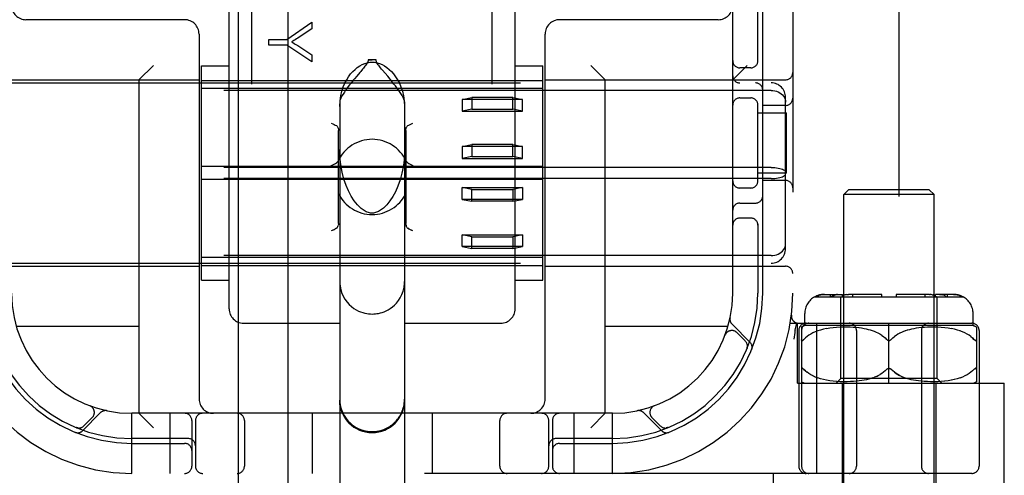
# Model space of a CAD drawing. Header units: inches. Extents: x 0 to 207, y 0 to 134.
# Tile 14 of 78: x 71.417 to 73.465, y 65.437 to 66.385. Entities that reach past the tile are written whole.
import ezdxf

# ---------------------------------------------------------------- set-up
doc = ezdxf.new("R2010")
doc.units = ezdxf.units.IN
doc.header["$LTSCALE"] = 11.383625
doc.header["$MEASUREMENT"] = 0
doc.linetypes.add('HIDDEN', pattern=[0.2, 0.1, -0.1])
doc.layers.add('DEFAULT_2', color=8, linetype='HIDDEN')
doc.layers.add('RIGHTHAND_DOOR_ASSEMBLY', color=7, linetype='CONTINUOUS')

msp = doc.modelspace()

# ---------------------------------------------------------------- linework, layer by layer
at = {"layer": 'DEFAULT_2', "color": 8, "linetype": 'HIDDEN'}
for p, q in [((73.2464, 36.4201), (73.2464, 97.4621)), ((71.9004, 63.974), (71.9004, 69.4745)), ((72.4004, 63.974), (72.4004, 69.4745)), ((73.0254, 69.4411), (73.0254, 64.4411)), ((72.9004, 65.8161), (72.9004, 68.0661)), ((71.8529, 65.7837), (71.8529, 66.4657)), ((72.4479, 65.7837), (72.4479, 66.4657)), ((72.9529, 66.2969), (72.9529, 66.4261)), ((72.9629, 65.8161), (72.9629, 66.4261)), ((71.7604, 66.3851), (71.4304, 66.3851)), ((71.9733, 66.3441), (72.0252, 66.38)), ((72.0252, 66.38), (72.0252, 66.3661)), ((72.8704, 66.3851), (72.5404, 66.3851)), ((72.0252, 66.3661), (71.9987, 66.3487)), ((71.7904, 66.3551), (71.7904, 65.5961)), ((71.9352, 66.3441), (71.9733, 66.3441)), ((71.9352, 66.3322), (71.9352, 66.3441)), ((72.5104, 65.5961), (72.5104, 66.3551)), ((71.9733, 66.3322), (71.9352, 66.3322)), ((72.0252, 66.2975), (71.9733, 66.3322)), ((71.998, 66.3297), (72.0252, 66.312)), ((72.0252, 66.312), (72.0252, 66.2975)), ((72.1586, 66.3014), (72.1422, 66.3014)), ((71.6654, 66.2601), (71.6954, 66.2901)), ((71.7954, 65.8434), (71.7954, 66.2889)), ((71.7954, 66.2889), (71.8529, 66.2889)), ((72.1828, 66.2673), (72.1719, 66.2802)), ((72.4479, 66.2889), (72.5054, 66.2889)), ((72.5054, 65.8434), (72.5054, 66.2889)), ((72.6354, 66.2601), (72.6054, 66.2901)), ((72.9004, 66.2601), (72.9304, 66.2901)), ((72.9379, 66.2849), (72.9154, 66.2849)), ((71.2904, 66.2601), (71.7904, 66.2601)), ((71.6654, 66.2601), (71.6654, 65.5661)), ((71.7954, 66.2586), (72.5054, 66.2586)), ((72.1184, 66.2677), (72.1137, 66.2621)), ((72.5104, 66.2601), (73.0104, 66.2601)), ((72.6354, 65.5661), (72.6354, 66.2601)), ((71.3204, 66.2536), (72.9804, 66.2536)), ((72.9804, 66.238), (71.3204, 66.238)), ((72.5054, 66.242), (71.7954, 66.242)), ((72.3379, 66.2193), (72.3579, 66.2234)), ((72.4629, 66.2193), (72.3379, 66.2193)), ((72.3379, 66.2193), (72.3379, 66.1948)), ((72.4429, 66.2234), (72.3579, 66.2234)), ((72.3579, 66.2234), (72.3579, 66.1988)), ((72.4429, 66.2234), (72.4629, 66.2193)), ((72.4429, 66.1988), (72.4429, 66.2234)), ((72.4629, 66.1948), (72.4629, 66.2193)), ((72.9154, 66.2224), (72.9379, 66.2224)), ((73.0104, 65.9088), (73.0104, 66.2235)), ((72.0829, 66.2141), (72.0829, 65.1045)), ((72.2179, 66.2141), (72.2179, 65.1045)), ((72.3579, 66.1988), (72.3379, 66.1948)), ((72.3579, 66.1988), (72.4429, 66.1988)), ((72.4629, 66.1948), (72.4429, 66.1988)), ((72.9529, 66.0469), (72.9529, 66.2103)), ((73.0104, 66.2068), (72.9629, 66.2068)), ((72.3379, 66.1948), (72.4629, 66.1948)), ((72.9529, 66.1911), (73.0124, 66.1911)), ((73.0124, 66.0661), (73.0124, 66.1911)), ((72.0804, 65.9611), (72.0804, 66.1548)), ((72.2204, 66.1548), (72.2204, 65.9611)), ((72.3379, 66.121), (72.3579, 66.1251)), ((72.4629, 66.121), (72.3379, 66.121)), ((72.3379, 66.121), (72.3379, 66.0965)), ((72.4429, 66.1251), (72.3579, 66.1251)), ((72.3579, 66.1251), (72.3579, 66.1005)), ((72.4429, 66.1251), (72.4629, 66.121)), ((72.4429, 66.1005), (72.4429, 66.1251)), ((72.4629, 66.0965), (72.4629, 66.121)), ((72.3579, 66.1005), (72.3379, 66.0965)), ((72.3379, 66.0965), (72.4629, 66.0965)), ((72.3579, 66.1005), (72.4429, 66.1005)), ((72.4629, 66.0965), (72.4429, 66.1005)), ((72.9804, 66.0778), (71.3204, 66.0778)), ((72.5054, 66.0795), (71.7954, 66.0795)), ((72.9804, 66.0544), (71.3204, 66.0544)), ((72.5054, 66.0527), (71.7954, 66.0527)), ((73.0124, 66.0661), (72.9529, 66.0661)), ((72.3379, 66.0358), (72.4629, 66.0358)), ((72.3579, 66.0318), (72.3379, 66.0358)), ((72.3379, 66.0112), (72.3379, 66.0358)), ((72.3579, 66.0318), (72.4429, 66.0318)), ((72.3579, 66.0072), (72.3579, 66.0318)), ((72.4629, 66.0358), (72.4429, 66.0318)), ((72.4429, 66.0318), (72.4429, 66.0072)), ((72.4629, 66.0358), (72.4629, 66.0112)), ((72.9379, 66.0349), (72.9154, 66.0349)), ((73.0104, 66.0505), (72.9629, 66.0505)), ((73.1414, 66.0311), (73.1314, 66.0211)), ((73.3094, 66.0311), (73.1414, 66.0311)), ((73.3094, 66.0311), (73.3194, 66.0211)), ((72.4629, 66.0112), (72.3379, 66.0112)), ((72.3379, 66.0112), (72.3579, 66.0072)), ((72.4429, 66.0072), (72.4629, 66.0112)), ((73.3194, 66.0211), (73.1314, 66.0211)), ((73.1314, 65.1843), (73.1314, 66.0211)), ((73.3194, 65.1843), (73.3194, 66.0211)), ((72.4429, 66.0072), (72.3579, 66.0072)), ((72.9154, 66.0036), (72.9479, 66.0036)), ((72.9379, 65.9724), (72.9154, 65.9724)), ((72.076, 65.9512), (72.0738, 65.9501)), ((72.227, 65.9501), (72.2248, 65.9512)), ((72.9529, 65.9603), (72.9529, 65.8161)), ((72.0684, 65.9474), (72.0654, 65.9458)), ((72.2354, 65.9458), (72.2324, 65.9474)), ((72.3379, 65.9375), (72.4629, 65.9375)), ((72.3579, 65.9335), (72.3379, 65.9375)), ((72.3379, 65.9129), (72.3379, 65.9375)), ((72.3579, 65.9335), (72.4429, 65.9335)), ((72.3579, 65.9089), (72.3579, 65.9335)), ((72.4629, 65.9375), (72.4429, 65.9335)), ((72.4429, 65.9335), (72.4429, 65.9089)), ((72.4629, 65.9375), (72.4629, 65.9129)), ((72.4629, 65.9129), (72.3379, 65.9129)), ((72.3379, 65.9129), (72.3579, 65.9089)), ((72.4429, 65.9089), (72.3579, 65.9089)), ((72.4429, 65.9089), (72.4629, 65.9129)), ((72.9804, 65.8943), (71.3204, 65.8943)), ((72.5054, 65.8903), (71.7954, 65.8903)), ((71.2904, 65.8721), (71.7904, 65.8721)), ((71.3204, 65.8786), (72.9804, 65.8786)), ((71.7954, 65.8736), (72.5054, 65.8736)), ((72.5104, 65.8721), (73.0104, 65.8721)), ((71.7954, 65.8434), (71.8529, 65.8434)), ((72.4479, 65.8434), (72.5054, 65.8434)), ((73.071, 65.8086), (73.3798, 65.8086)), ((73.0912, 65.8136), (73.1288, 65.8136)), ((73.1038, 65.8086), (73.1038, 65.8136)), ((73.1146, 65.8129), (73.1128, 65.8123)), ((73.1146, 65.8129), (73.1164, 65.8133)), ((73.1182, 65.8136), (73.1164, 65.8133)), ((73.1182, 65.8136), (73.1199, 65.8136)), ((73.1254, 65.6386), (73.1254, 65.8086)), ((73.1288, 65.8086), (73.1288, 65.8136)), ((73.2104, 65.8136), (73.1411, 65.8136)), ((73.15, 65.8086), (73.15, 65.8136)), ((73.2104, 65.8086), (73.2104, 65.8136)), ((73.3097, 65.8136), (73.2404, 65.8136)), ((73.2404, 65.8136), (73.2404, 65.8086)), ((73.3008, 65.8086), (73.3008, 65.8136)), ((73.3097, 65.8136), (73.3114, 65.8136)), ((73.315, 65.8129), (73.3168, 65.8123)), ((73.3596, 65.8136), (73.322, 65.8136)), ((73.322, 65.8086), (73.322, 65.8136)), ((73.3254, 65.6386), (73.3254, 65.8086)), ((73.347, 65.8086), (73.347, 65.8136)), ((73.0226, 65.7704), (73.0226, 65.7704)), ((73.0504, 65.7486), (73.0504, 65.7736)), ((73.4004, 65.7486), (73.4004, 65.7736)), ((71.6654, 65.7471), (71.4101, 65.7471)), ((71.8829, 65.7536), (72.0829, 65.7536)), ((72.2179, 65.7536), (72.4179, 65.7536)), ((72.8907, 65.7471), (72.6354, 65.7471)), ((72.9366, 65.7138), (72.899, 65.7514)), ((73.0202, 65.7536), (73.3979, 65.7536)), ((73.0307, 65.7395), (73.0341, 65.754)), ((73.0354, 65.6286), (73.0354, 65.7536)), ((73.0435, 65.7455), (73.0436, 65.4561)), ((73.4004, 65.7486), (73.0504, 65.7486)), ((73.0756, 65.4411), (73.0756, 65.7536)), ((73.1166, 65.7449), (73.1092, 65.7442)), ((73.1239, 65.7453), (73.1164, 65.7449)), ((73.1311, 65.7455), (73.1237, 65.7453)), ((73.1381, 65.7455), (73.1309, 65.7455)), ((73.1449, 65.7453), (73.138, 65.7455)), ((73.1514, 65.745), (73.1447, 65.7453)), ((73.1575, 65.7445), (73.1512, 65.745)), ((73.1632, 65.7438), (73.1574, 65.7445)), ((73.2254, 65.6286), (73.2254, 65.7536)), ((73.2934, 65.7445), (73.2876, 65.7438)), ((73.2996, 65.745), (73.2933, 65.7445)), ((73.3061, 65.7453), (73.2994, 65.745)), ((73.3128, 65.7455), (73.3059, 65.7453)), ((73.3199, 65.7455), (73.3127, 65.7455)), ((73.3271, 65.7453), (73.3197, 65.7455)), ((73.3344, 65.7449), (73.3269, 65.7453)), ((73.3416, 65.7442), (73.3342, 65.7449)), ((73.4073, 65.7455), (73.4073, 65.6317)), ((72.8846, 65.7287), (72.8848, 65.7291)), ((72.8848, 65.7293), (72.8847, 65.729)), ((72.9266, 65.7167), (72.9093, 65.734)), ((73.0307, 65.7395), (73.0306, 65.739)), ((73.0379, 65.7386), (73.0379, 65.4561)), ((73.055, 65.7258), (73.0516, 65.723)), ((73.0588, 65.7285), (73.055, 65.7258)), ((73.0629, 65.7311), (73.0587, 65.7285)), ((73.0674, 65.7335), (73.0629, 65.7311)), ((73.0723, 65.7356), (73.0674, 65.7334)), ((73.0776, 65.7376), (73.0722, 65.7356)), ((73.0832, 65.7394), (73.0775, 65.7376)), ((73.0893, 65.7409), (73.0831, 65.7393)), ((73.0956, 65.7423), (73.0891, 65.7409)), ((73.1024, 65.7434), (73.0954, 65.7422)), ((73.1094, 65.7442), (73.1022, 65.7433)), ((73.1579, 65.7386), (73.1579, 65.4561)), ((73.1686, 65.7431), (73.1631, 65.7438)), ((73.1737, 65.7422), (73.1686, 65.7431)), ((73.1784, 65.7412), (73.1736, 65.7422)), ((73.1829, 65.7401), (73.1784, 65.7412)), ((73.1872, 65.7389), (73.1829, 65.7401)), ((73.1913, 65.7376), (73.1871, 65.739)), ((73.1953, 65.7362), (73.1912, 65.7376)), ((73.1992, 65.7345), (73.1952, 65.7362)), ((73.2031, 65.7327), (73.1992, 65.7345)), ((73.2069, 65.7306), (73.203, 65.7327)), ((73.2105, 65.7283), (73.2068, 65.7306)), ((73.2403, 65.7283), (73.2368, 65.7258)), ((73.244, 65.7306), (73.2403, 65.7283)), ((73.2478, 65.7327), (73.2439, 65.7306)), ((73.2516, 65.7345), (73.2477, 65.7327)), ((73.2556, 65.7362), (73.2516, 65.7345)), ((73.2596, 65.7376), (73.2555, 65.7362)), ((73.2637, 65.739), (73.2595, 65.7376)), ((73.2679, 65.7401), (73.2636, 65.7389)), ((73.2724, 65.7412), (73.2679, 65.7401)), ((73.2772, 65.7422), (73.2724, 65.7412)), ((73.2823, 65.7431), (73.2771, 65.7422)), ((73.2877, 65.7438), (73.2822, 65.7431)), ((73.2929, 65.7386), (73.2929, 65.4561)), ((73.3486, 65.7433), (73.3414, 65.7442)), ((73.3554, 65.7422), (73.3484, 65.7434)), ((73.3617, 65.7409), (73.3552, 65.7423)), ((73.3677, 65.7393), (73.3615, 65.7409)), ((73.3733, 65.7376), (73.3676, 65.7394)), ((73.3786, 65.7356), (73.3732, 65.7376)), ((73.3834, 65.7334), (73.3785, 65.7356)), ((73.3879, 65.7311), (73.3834, 65.7335)), ((73.3921, 65.7285), (73.3879, 65.7311)), ((73.3958, 65.7258), (73.392, 65.7285)), ((73.4129, 65.7386), (73.4129, 65.4561)), ((73.0485, 65.72), (73.0479, 65.7193)), ((73.0485, 65.72), (73.0516, 65.7229)), ((73.221, 65.7194), (73.2204, 65.72)), ((73.2286, 65.7184), (73.228, 65.718)), ((73.2304, 65.72), (73.2298, 65.7194)), ((73.4023, 65.72), (73.3992, 65.7229)), ((73.4023, 65.72), (73.4029, 65.7193)), ((73.4035, 65.7187), (73.4029, 65.7193)), ((72.9299, 65.7005), (72.9305, 65.7019)), ((73.0462, 65.6594), (73.0468, 65.659)), ((73.0467, 65.659), (73.0473, 65.6585)), ((73.0516, 65.6543), (73.0485, 65.6573)), ((73.0588, 65.6487), (73.055, 65.6514)), ((73.063, 65.6461), (73.0588, 65.6487)), ((73.0675, 65.6438), (73.0629, 65.6462)), ((73.0724, 65.6416), (73.0674, 65.6438)), ((73.1994, 65.6428), (73.1955, 65.6412)), ((73.221, 65.6579), (73.2204, 65.6573)), ((73.2228, 65.6592), (73.2222, 65.6588)), ((73.2254, 65.6599), (73.2248, 65.6599)), ((73.226, 65.6599), (73.2254, 65.6599)), ((73.2286, 65.6588), (73.228, 65.6592)), ((73.3834, 65.6438), (73.3784, 65.6416)), ((73.3879, 65.6462), (73.3833, 65.6438)), ((73.392, 65.6487), (73.3878, 65.6461)), ((73.3958, 65.6514), (73.392, 65.6487)), ((73.3992, 65.6543), (73.3958, 65.6514)), ((73.3992, 65.6543), (73.4023, 65.6573)), ((73.4029, 65.6579), (73.4023, 65.6573)), ((73.4029, 65.6579), (73.4035, 65.6585)), ((73.4035, 65.6585), (73.4041, 65.659)), ((73.0354, 65.6286), (73.4654, 65.6286)), ((73.0777, 65.6396), (73.0723, 65.6416)), ((73.0833, 65.6379), (73.0775, 65.6397)), ((73.0894, 65.6363), (73.0832, 65.6379)), ((73.0958, 65.635), (73.0892, 65.6363)), ((73.1025, 65.6339), (73.0956, 65.635)), ((73.1096, 65.633), (73.1023, 65.6339)), ((73.1169, 65.6323), (73.1094, 65.633)), ((73.1154, 65.6286), (73.1254, 65.6386)), ((73.1242, 65.6319), (73.1166, 65.6324)), ((73.1315, 65.6317), (73.124, 65.6319)), ((73.3254, 65.6386), (73.1254, 65.6386)), ((73.1279, 65.6286), (73.1279, 65.1861)), ((73.1386, 65.6318), (73.1313, 65.6318)), ((73.1454, 65.632), (73.1384, 65.6318)), ((73.1518, 65.6323), (73.1452, 65.632)), ((73.158, 65.6328), (73.1517, 65.6323)), ((73.1637, 65.6335), (73.1578, 65.6328)), ((73.1691, 65.6343), (73.1636, 65.6335)), ((73.1742, 65.6352), (73.169, 65.6343)), ((73.1789, 65.6361), (73.1741, 65.6351)), ((73.1833, 65.6372), (73.1788, 65.6361)), ((73.1875, 65.6384), (73.1833, 65.6372)), ((73.1916, 65.6397), (73.1875, 65.6384)), ((73.1916, 65.6397), (73.1955, 65.6412)), ((73.2675, 65.6372), (73.2633, 65.6384)), ((73.272, 65.6361), (73.2675, 65.6372)), ((73.2767, 65.6351), (73.2719, 65.6361)), ((73.2818, 65.6343), (73.2767, 65.6352)), ((73.2872, 65.6335), (73.2817, 65.6343)), ((73.293, 65.6328), (73.2871, 65.6335)), ((73.2991, 65.6323), (73.2928, 65.6328)), ((73.3056, 65.632), (73.299, 65.6323)), ((73.3124, 65.6318), (73.3054, 65.632)), ((73.3195, 65.6318), (73.3122, 65.6318)), ((73.3268, 65.6319), (73.3193, 65.6317)), ((73.3229, 65.6286), (73.3229, 65.1861)), ((73.3354, 65.6286), (73.3254, 65.6386)), ((73.3342, 65.6324), (73.3266, 65.6319)), ((73.3414, 65.633), (73.3339, 65.6323)), ((73.3485, 65.6339), (73.3412, 65.633)), ((73.3553, 65.635), (73.3483, 65.6339)), ((73.3616, 65.6363), (73.355, 65.635)), ((73.3676, 65.6379), (73.3614, 65.6363)), ((73.3733, 65.6397), (73.3675, 65.6379)), ((73.3785, 65.6416), (73.3731, 65.6396)), ((73.4654, 65.3791), (73.4654, 65.6286)), ((71.563, 65.5819), (71.5633, 65.5818)), ((71.5636, 65.5817), (71.5633, 65.5818)), ((72.7375, 65.5818), (72.7372, 65.5817)), ((72.7375, 65.5818), (72.7378, 65.5819)), ((71.5481, 65.53), (71.5857, 65.5676)), ((72.6504, 65.5661), (71.6504, 65.5661)), ((71.6504, 65.4411), (71.6504, 65.5661)), ((71.6654, 65.5661), (71.6954, 65.5361)), ((71.7304, 65.4411), (71.7304, 65.5661)), ((72.0254, 65.5661), (72.0254, 65.4411)), ((72.2754, 65.5661), (72.2754, 65.4411)), ((72.5704, 65.4411), (72.5704, 65.5661)), ((72.6354, 65.5661), (72.6054, 65.5361)), ((72.6504, 65.4411), (72.6504, 65.5661)), ((72.7151, 65.5676), (72.7527, 65.53)), ((71.551, 65.5399), (71.5683, 65.5573)), ((71.7754, 65.5511), (71.7754, 65.4561)), ((71.7829, 65.5511), (71.7829, 65.4561)), ((71.8848, 65.5511), (71.8848, 65.4561)), ((72.416, 65.4561), (72.416, 65.5511)), ((72.5179, 65.4561), (72.5179, 65.5511)), ((72.5254, 65.5511), (72.5254, 65.4561)), ((72.7325, 65.5573), (72.7498, 65.5399)), ((71.5348, 65.5366), (71.5362, 65.536)), ((72.7646, 65.536), (72.766, 65.5366)), ((72.766, 65.5366), (72.7659, 65.5366)), ((72.766, 65.5366), (72.766, 65.5366)), ((71.7679, 65.5136), (71.6504, 65.5136)), ((71.6504, 65.5036), (71.7604, 65.5036)), ((72.6504, 65.5136), (72.5329, 65.5136)), ((72.5404, 65.5036), (72.6504, 65.5036)), ((73.3979, 65.4411), (70.9029, 65.4411)), ((72.9854, 65.3791), (72.9854, 65.4411))]:
    msp.add_line(p, q, dxfattribs=at)
for points in [[(71.9987, 66.3487), (71.9958, 66.3468), (71.9929, 66.345), (71.9902, 66.3433), (71.9876, 66.3417), (71.9852, 66.3402), (71.9828, 66.3388)], [(71.9828, 66.3388), (71.9854, 66.3374), (71.988, 66.3359), (71.9905, 66.3344), (71.9931, 66.3329), (71.9956, 66.3313), (71.998, 66.3297)], [(72.1422, 66.3014), (72.142, 66.2995), (72.1414, 66.2975), (72.1405, 66.2957), (72.1395, 66.2938), (72.1382, 66.292), (72.1369, 66.2901), (72.1354, 66.2882), (72.1339, 66.2862), (72.1322, 66.2842), (72.1305, 66.2821)], [(72.1422, 66.3014), (72.1442, 66.3014), (72.1463, 66.3015), (72.1483, 66.3015), (72.1504, 66.3015)], [(72.1586, 66.3014), (72.1566, 66.3014), (72.1545, 66.3015), (72.1525, 66.3015), (72.1504, 66.3015)], [(72.1719, 66.2802), (72.1699, 66.2825), (72.1681, 66.2848), (72.1663, 66.287), (72.1647, 66.2891), (72.1631, 66.2911), (72.1618, 66.2931), (72.1605, 66.2951), (72.1596, 66.2971), (72.1589, 66.2992), (72.1586, 66.3014)], [(72.0829, 66.2047), (72.0836, 66.2163), (72.0851, 66.2269), (72.0875, 66.2365), (72.0904, 66.2452), (72.0938, 66.253), (72.0975, 66.2601), (72.1015, 66.2665), (72.1057, 66.2722), (72.1101, 66.2773), (72.1148, 66.2818), (72.1196, 66.2858), (72.1245, 66.2891), (72.1297, 66.2919), (72.1349, 66.2941), (72.1401, 66.2956), (72.1453, 66.2965), (72.1504, 66.2968), (72.1555, 66.2965), (72.1607, 66.2956), (72.1659, 66.2941), (72.1711, 66.2919), (72.1763, 66.2891), (72.1812, 66.2858), (72.186, 66.2818), (72.1907, 66.2773), (72.1951, 66.2722), (72.1993, 66.2665), (72.2033, 66.2601), (72.207, 66.253), (72.2104, 66.2452), (72.2133, 66.2365), (72.2157, 66.2269), (72.2172, 66.2163), (72.2179, 66.2047)], [(72.1305, 66.2821), (72.1268, 66.2776), (72.1248, 66.2753), (72.1184, 66.2677)], [(72.1137, 66.2621), (72.1113, 66.2591), (72.1088, 66.256), (72.1062, 66.2527), (72.1036, 66.2493), (72.1008, 66.2458), (72.0981, 66.2421), (72.0953, 66.2383), (72.0926, 66.2344), (72.0901, 66.2304), (72.0877, 66.2266), (72.0857, 66.2229), (72.0842, 66.2195), (72.0833, 66.2165), (72.0829, 66.2141)], [(72.2179, 66.2141), (72.2175, 66.2166), (72.2165, 66.2197), (72.2149, 66.2233), (72.2127, 66.2272), (72.2102, 66.2313), (72.2074, 66.2354), (72.2046, 66.2396), (72.2016, 66.2436), (72.1987, 66.2475), (72.1958, 66.2511), (72.1931, 66.2547), (72.1904, 66.258), (72.1877, 66.2612), (72.1828, 66.2673)], [(72.9804, 66.238), (72.9842, 66.2378), (72.988, 66.2372), (72.9917, 66.2362), (72.9952, 66.2349), (72.9984, 66.2331), (73.0014, 66.2311), (73.004, 66.2287), (73.0062, 66.226), (73.008, 66.2231), (73.0093, 66.2201), (73.0101, 66.2168), (73.0104, 66.2135)], [(72.0654, 66.1701), (72.0684, 66.1686), (72.0712, 66.1672), (72.0738, 66.1659), (72.076, 66.1647)], [(72.076, 66.1647), (72.0774, 66.1637), (72.0785, 66.1625), (72.0793, 66.1609), (72.0799, 66.1591), (72.0803, 66.1571), (72.0804, 66.1548)], [(72.2204, 66.1548), (72.2205, 66.1571), (72.2209, 66.1591), (72.2215, 66.1609), (72.2223, 66.1625), (72.2234, 66.1638), (72.2248, 66.1647)], [(72.2248, 66.1647), (72.227, 66.1659), (72.2296, 66.1672), (72.2324, 66.1686), (72.2354, 66.1701)], [(72.1245, 65.9953), (72.1198, 66.0001), (72.1131, 66.0085), (72.1069, 66.018), (72.1013, 66.0287), (72.0962, 66.0403), (72.0918, 66.0532), (72.088, 66.0677), (72.0851, 66.0836), (72.0834, 66.1007), (72.0829, 66.1152)], [(72.2179, 66.1152), (72.2174, 66.0996), (72.2154, 66.0817), (72.2124, 66.0658), (72.2085, 66.0516), (72.204, 66.0387), (72.1989, 66.0272), (72.1933, 66.017), (72.1873, 66.0079), (72.1808, 66), (72.1763, 65.9953)], [(72.0654, 66.0816), (72.0685, 66.0831), (72.0714, 66.0846), (72.0741, 66.086), (72.0764, 66.0875), (72.0783, 66.0892), (72.0795, 66.0911)], [(72.2213, 66.0911), (72.2225, 66.0892), (72.2244, 66.0875), (72.2267, 66.086), (72.2294, 66.0846), (72.2323, 66.0831), (72.2354, 66.0816)], [(72.9804, 66.0778), (72.9842, 66.0777), (72.988, 66.0775), (72.9917, 66.0771), (72.9952, 66.0765), (72.9984, 66.0758), (73.0014, 66.0749), (73.004, 66.0739), (73.0062, 66.0728), (73.008, 66.0717), (73.0093, 66.0704), (73.0101, 66.0691), (73.0104, 66.0679)], [(72.9804, 66.0544), (72.9842, 66.0545), (72.988, 66.0548), (72.9917, 66.0552), (72.9952, 66.0558), (72.9984, 66.0565), (73.0014, 66.0573), (73.004, 66.0583), (73.0062, 66.0594), (73.008, 66.0606), (73.0093, 66.0618), (73.0101, 66.0631), (73.0104, 66.0644)], [(72.1504, 65.9827), (72.1496, 65.9827), (72.1472, 65.9829), (72.1448, 65.9833), (72.1426, 65.9839), (72.1403, 65.9847), (72.1382, 65.9856), (72.1361, 65.9867), (72.134, 65.9879), (72.1319, 65.9892), (72.1299, 65.9907), (72.1279, 65.9923), (72.126, 65.9939), (72.1245, 65.9953)], [(72.1763, 65.9953), (72.1741, 65.9933), (72.1719, 65.9915), (72.1698, 65.9899), (72.1678, 65.9885), (72.1658, 65.9873), (72.1638, 65.9862), (72.1618, 65.9852), (72.1597, 65.9844), (72.1576, 65.9837), (72.1555, 65.9832), (72.1533, 65.9828), (72.1511, 65.9827), (72.1504, 65.9827)], [(72.0684, 65.9474), (72.0712, 65.9488), (72.0738, 65.9501)], [(72.076, 65.9512), (72.0774, 65.9522), (72.0785, 65.9535), (72.0793, 65.955), (72.0799, 65.9569)], [(72.0804, 65.9611), (72.0803, 65.9589), (72.0799, 65.9569)], [(72.2209, 65.9569), (72.2205, 65.9589), (72.2204, 65.9611)], [(72.2205, 65.9589), (72.2209, 65.9569), (72.2215, 65.955), (72.2223, 65.9535), (72.2234, 65.9522), (72.2248, 65.9512)], [(72.2248, 65.9512), (72.227, 65.9501), (72.2296, 65.9488), (72.2324, 65.9474)], [(72.9804, 65.8943), (72.9842, 65.8945), (72.988, 65.8951), (72.9917, 65.896), (72.9952, 65.8974), (72.9984, 65.8991), (73.0014, 65.9012), (73.004, 65.9036), (73.0062, 65.9062), (73.008, 65.9091), (73.0093, 65.9122), (73.0101, 65.9154), (73.0104, 65.9187)], [(72.0829, 65.8402), (72.0831, 65.8353), (72.0843, 65.8263), (72.0867, 65.8178), (72.09, 65.8101), (72.0939, 65.8034), (72.0982, 65.7975), (72.1027, 65.7924), (72.1075, 65.7881), (72.1123, 65.7845), (72.1171, 65.7815), (72.1219, 65.779), (72.1265, 65.7771), (72.131, 65.7756), (72.1353, 65.7744), (72.1393, 65.7736), (72.1431, 65.7731), (72.1467, 65.7728), (72.1504, 65.7727)], [(72.1504, 65.7727), (72.1538, 65.7728), (72.1571, 65.7731), (72.1605, 65.7735), (72.1639, 65.7741), (72.1675, 65.7749), (72.1714, 65.7761), (72.1754, 65.7775), (72.1795, 65.7793), (72.1838, 65.7815), (72.1881, 65.7842), (72.1925, 65.7875), (72.1968, 65.7912), (72.2011, 65.7956), (72.2051, 65.8007), (72.2089, 65.8065), (72.2122, 65.8131), (72.2149, 65.8204), (72.2168, 65.8283), (72.2178, 65.8366), (72.2179, 65.8402)], [(73.0912, 65.8136), (73.0893, 65.8136), (73.0873, 65.8134), (73.0852, 65.8132), (73.0832, 65.8128), (73.0812, 65.8124), (73.0792, 65.8118), (73.0772, 65.8111), (73.0753, 65.8104), (73.0735, 65.8095), (73.0718, 65.8086)], [(73.0718, 65.8086), (73.0739, 65.8097), (73.0762, 65.8107), (73.0786, 65.8116), (73.0812, 65.8123), (73.0837, 65.8129), (73.0863, 65.8133), (73.0888, 65.8136), (73.0912, 65.8136)], [(73.1093, 65.8107), (73.1077, 65.8097), (73.1062, 65.8086)], [(73.1093, 65.8107), (73.111, 65.8116), (73.1128, 65.8123)], [(73.1369, 65.8132), (73.1354, 65.8128), (73.134, 65.8124), (73.1326, 65.8118), (73.1312, 65.8111), (73.1299, 65.8104), (73.1286, 65.8095), (73.1274, 65.8086)], [(73.1369, 65.8132), (73.1383, 65.8134), (73.1397, 65.8136), (73.1411, 65.8136)], [(73.315, 65.8129), (73.3132, 65.8133), (73.3114, 65.8136)], [(73.3234, 65.8086), (73.3219, 65.8097), (73.3203, 65.8107), (73.3186, 65.8116), (73.3168, 65.8123)], [(73.3309, 65.8136), (73.3323, 65.8136), (73.3337, 65.8134), (73.3351, 65.8132), (73.3366, 65.8128)], [(73.3446, 65.8086), (73.3434, 65.8095), (73.3421, 65.8104), (73.3408, 65.8111), (73.3394, 65.8118), (73.338, 65.8124), (73.3366, 65.8128)], [(73.3596, 65.8136), (73.362, 65.8136), (73.3645, 65.8133), (73.3671, 65.8129), (73.3696, 65.8123), (73.3722, 65.8116), (73.3746, 65.8107), (73.3769, 65.8097), (73.379, 65.8086)], [(73.379, 65.8086), (73.3773, 65.8095), (73.3755, 65.8104), (73.3736, 65.8111), (73.3716, 65.8118), (73.3696, 65.8124), (73.3676, 65.8128), (73.3656, 65.8132), (73.3635, 65.8134), (73.3615, 65.8136), (73.3596, 65.8136)], [(73.0286, 65.7207), (73.0291, 65.7251), (73.0296, 65.7296), (73.0301, 65.7342), (73.0306, 65.739)], [(73.2105, 65.7283), (73.214, 65.7258), (73.2173, 65.723), (73.2204, 65.72)], [(73.2304, 65.72), (73.2335, 65.723), (73.2368, 65.7258)], [(73.3958, 65.7258), (73.3992, 65.723), (73.4023, 65.72)], [(72.9309, 65.7043), (72.9309, 65.7042), (72.9308, 65.7038), (72.9308, 65.7035), (72.9307, 65.7031), (72.9306, 65.7028), (72.9306, 65.7025), (72.9305, 65.7022), (72.9304, 65.7019), (72.9303, 65.7016), (72.9302, 65.7013), (72.9301, 65.7011), (72.9301, 65.7009), (72.93, 65.7007), (72.93, 65.7006)], [(73.0435, 65.72), (73.0436, 65.7193), (73.0436, 65.7187), (73.0438, 65.7182), (73.044, 65.7178), (73.0442, 65.7176), (73.0445, 65.7174), (73.0449, 65.7173), (73.0453, 65.7174), (73.0457, 65.7176), (73.0462, 65.7179), (73.0468, 65.7183), (73.0473, 65.7187)], [(73.0479, 65.7193), (73.0473, 65.7187), (73.0467, 65.7182), (73.0462, 65.7178), (73.0457, 65.7176), (73.0453, 65.7174), (73.0449, 65.7173), (73.0445, 65.7174), (73.0442, 65.7176), (73.044, 65.7179), (73.0438, 65.7183), (73.0436, 65.7187), (73.0436, 65.7193)], [(73.221, 65.7194), (73.2216, 65.7189), (73.2222, 65.7184), (73.2228, 65.718), (73.2235, 65.7177), (73.2241, 65.7175), (73.2248, 65.7174), (73.2254, 65.7173)], [(73.2254, 65.7173), (73.226, 65.7174), (73.2267, 65.7175), (73.2273, 65.7177), (73.228, 65.718)], [(73.2286, 65.7184), (73.2292, 65.7189), (73.2298, 65.7194), (73.2304, 65.72)], [(73.4035, 65.7187), (73.4041, 65.7182), (73.4046, 65.7178), (73.4051, 65.7176), (73.4055, 65.7174), (73.4059, 65.7173), (73.4063, 65.7174), (73.4066, 65.7176), (73.4068, 65.7179), (73.407, 65.7183), (73.4072, 65.7187), (73.4072, 65.7193), (73.4073, 65.72)], [(73.4072, 65.7193), (73.4072, 65.7187), (73.407, 65.7182), (73.4068, 65.7178), (73.4066, 65.7176), (73.4063, 65.7174), (73.4059, 65.7173), (73.4055, 65.7174), (73.4051, 65.7176), (73.4046, 65.7179), (73.404, 65.7183), (73.4035, 65.7187)], [(72.93, 65.7006), (72.93, 65.7006), (72.93, 65.7006)], [(73.0462, 65.6594), (73.0457, 65.6597), (73.0453, 65.6599), (73.0449, 65.6599), (73.0445, 65.6599), (73.0442, 65.6597), (73.044, 65.6594), (73.0438, 65.659), (73.0436, 65.6585), (73.0436, 65.6579), (73.0435, 65.6573)], [(73.0436, 65.6585), (73.0438, 65.659), (73.044, 65.6594), (73.0442, 65.6597), (73.0445, 65.6599), (73.0449, 65.6599), (73.0453, 65.6599), (73.0457, 65.6597), (73.0462, 65.6594)], [(73.0485, 65.6573), (73.0479, 65.658), (73.0473, 65.6585)], [(73.0485, 65.6573), (73.0516, 65.6543), (73.055, 65.6514)], [(73.1994, 65.6428), (73.2032, 65.6447), (73.207, 65.6467)], [(73.2204, 65.6573), (73.2173, 65.6543), (73.2141, 65.6515), (73.2106, 65.649), (73.207, 65.6467)], [(73.221, 65.6579), (73.2216, 65.6584), (73.2222, 65.6588)], [(73.2228, 65.6592), (73.2235, 65.6595), (73.2241, 65.6597), (73.2248, 65.6599)], [(73.226, 65.6599), (73.2267, 65.6597), (73.2273, 65.6595), (73.228, 65.6592), (73.2286, 65.6588), (73.2292, 65.6584), (73.2298, 65.6579)], [(73.2304, 65.6573), (73.2298, 65.6579), (73.2292, 65.6584)], [(73.2553, 65.6412), (73.2514, 65.6428), (73.2476, 65.6447), (73.2438, 65.6467), (73.2402, 65.649), (73.2367, 65.6515), (73.2335, 65.6543), (73.2304, 65.6573)], [(73.2367, 65.6515), (73.2402, 65.649), (73.2438, 65.6467), (73.2476, 65.6447)], [(73.2514, 65.6428), (73.2553, 65.6412), (73.2592, 65.6397), (73.2633, 65.6384)], [(73.4041, 65.659), (73.4046, 65.6594), (73.4051, 65.6597), (73.4055, 65.6599), (73.4059, 65.6599), (73.4063, 65.6599), (73.4066, 65.6597), (73.4068, 65.6594), (73.407, 65.659), (73.4072, 65.6585)], [(73.4073, 65.6573), (73.4072, 65.658), (73.4072, 65.6585), (73.407, 65.659), (73.4068, 65.6594), (73.4066, 65.6597), (73.4063, 65.6599), (73.4059, 65.6599), (73.4055, 65.6599), (73.4051, 65.6597), (73.4046, 65.6594)], [(72.0829, 65.5958), (72.0832, 65.5893), (72.0841, 65.5832), (72.0854, 65.5774), (72.0872, 65.5719), (72.0894, 65.5668), (72.092, 65.5619), (72.0948, 65.5574), (72.098, 65.5532), (72.1014, 65.5492), (72.1051, 65.5456), (72.1089, 65.5424), (72.113, 65.5394), (72.1172, 65.5368), (72.1216, 65.5345), (72.1261, 65.5326), (72.1308, 65.531), (72.1356, 65.5297), (72.1406, 65.5288), (72.1455, 65.5282), (72.1504, 65.5281)], [(72.1504, 65.5261), (72.1416, 65.5267), (72.1329, 65.5284), (72.1246, 65.5313), (72.1167, 65.5352), (72.1093, 65.5401), (72.1027, 65.5459), (72.0968, 65.5525), (72.0919, 65.5599), (72.088, 65.5678), (72.0852, 65.5762), (72.0835, 65.5848), (72.0829, 65.5936)], [(72.1504, 65.5281), (72.1553, 65.5282), (72.16, 65.5287), (72.1645, 65.5296), (72.1687, 65.5306), (72.1725, 65.5318), (72.1759, 65.5331), (72.179, 65.5344), (72.1818, 65.5359), (72.1846, 65.5374), (72.1871, 65.539), (72.1896, 65.5407), (72.192, 65.5425), (72.1942, 65.5443), (72.1964, 65.5462), (72.1983, 65.5481), (72.2002, 65.5501), (72.2019, 65.552), (72.2035, 65.5541), (72.2051, 65.5561), (72.2066, 65.5583), (72.208, 65.5605), (72.2094, 65.5629), (72.2107, 65.5655), (72.212, 65.5682), (72.2132, 65.571), (72.2143, 65.574), (72.2153, 65.5772), (72.2162, 65.5806), (72.2169, 65.5841), (72.2174, 65.5878), (72.2178, 65.5917), (72.2179, 65.5958)], [(72.1504, 65.5261), (72.1592, 65.5267), (72.1679, 65.5284), (72.1762, 65.5313), (72.1842, 65.5352), (72.1915, 65.5401), (72.1981, 65.5459), (72.204, 65.5526), (72.2089, 65.5599), (72.2128, 65.5678), (72.2156, 65.5762), (72.2173, 65.5848), (72.2179, 65.5936)], [(71.5349, 65.5365), (71.5348, 65.5366), (71.5348, 65.5366)], [(71.5386, 65.5356), (71.5385, 65.5356), (71.5381, 65.5357), (71.5378, 65.5357), (71.5374, 65.5358), (71.5371, 65.5359), (71.5368, 65.536), (71.5364, 65.536), (71.5361, 65.5361), (71.5359, 65.5362), (71.5356, 65.5363), (71.5353, 65.5364), (71.5351, 65.5365), (71.535, 65.5365), (71.5349, 65.5365)], [(72.7659, 65.5366), (72.7659, 65.5365), (72.7658, 65.5365), (72.7657, 65.5365), (72.7655, 65.5364), (72.7653, 65.5363), (72.7651, 65.5363), (72.7649, 65.5362), (72.7647, 65.5361), (72.7644, 65.5361), (72.7642, 65.536), (72.764, 65.5359), (72.7637, 65.5359), (72.7635, 65.5358), (72.7633, 65.5358), (72.763, 65.5357), (72.7628, 65.5357), (72.7625, 65.5357), (72.7622, 65.5356), (72.7621, 65.5356)]]:
    msp.add_lwpolyline(points, dxfattribs=at)
for centre, radius, start, end in [((71.4304, 66.4151), 0.03, 180, 270), ((72.8704, 66.4151), 0.03, 270, 360), ((71.7604, 66.3551), 0.03, 0, 90), ((72.5404, 66.3551), 0.03, 90, 180), ((72.9154, 66.2999), 0.015, 180, 270), ((72.9379, 66.2999), 0.015, 270, 0), ((72.9154, 66.2686), 0.015, 180, 270), ((73.0104, 66.2751), 0.015, 270, 360), ((72.9479, 66.2386), 0.015, 0, 90), ((72.9804, 66.2236), 0.03, 0, 90), ((72.9154, 66.2074), 0.015, 90, 180), ((72.9379, 66.2074), 0.015, 0, 90), ((73.0104, 66.2218), 0.015, 270, 360), ((72.1504, 66.058), 0.0782, 25.0474, 154.9526), ((72.9154, 66.0499), 0.015, 180, 270), ((72.9379, 66.0499), 0.015, 270, 360), ((73.0104, 66.0355), 0.015, 0, 90), ((72.1504, 66.058), 0.0782, 206.6531, 333.346), ((72.9479, 66.0186), 0.015, 270, 360), ((72.9154, 65.9886), 0.015, 90, 180), ((72.9154, 65.9574), 0.015, 90, 180), ((72.9379, 65.9574), 0.015, 0, 90), ((72.9804, 65.9086), 0.03, 270, 360), ((73.0104, 65.8571), 0.015, 0, 90), ((71.6504, 65.8161), 0.375, 180, 270), ((71.6504, 65.8161), 0.3125, 180, 270), ((71.6504, 65.8161), 0.3025, 180, 270), ((71.6504, 65.8161), 0.25, 180, 270), ((72.6504, 65.8161), 0.375, 270, 360), ((72.6504, 65.8161), 0.3125, 270, 360), ((72.6504, 65.8161), 0.3025, 270, 360), ((72.6504, 65.8161), 0.25, 270, 360), ((73.0904, 65.7736), 0.04, 118.955, 180), ((73.3604, 65.7736), 0.04, 0, 61.045), ((71.8829, 65.7836), 0.03, 180, 270), ((72.4179, 65.7836), 0.03, 270, 360), ((73.0375, 65.7686), 0.015, 173.0043, 270), ((72.9092, 65.7617), 0.0145, 168.1145, 225), ((73.0529, 65.7386), 0.015, 90, 180), ((73.0717, 65.6923), 0.0603, 110.7484, 118.0821), ((73.0586, 65.7386), 0.015, 90, 180), ((73.1429, 65.7386), 0.015, 0, 90), ((73.3079, 65.7386), 0.015, 90, 180), ((73.3979, 65.7386), 0.015, 0, 90), ((73.3791, 65.6923), 0.0603, 61.9179, 69.2516), ((72.8987, 65.7234), 0.015, 45, 159.5253), ((72.916, 65.7061), 0.015, 337.4954, 45), ((72.9263, 65.7036), 0.0145, 337.8042, 45), ((73.0717, 65.685), 0.0603, 241.9212, 249.2516), ((73.3791, 65.685), 0.0603, 290.7484, 298.0788), ((71.5577, 65.5679), 0.015, 315, 69.5253), ((71.8204, 65.5961), 0.03, 180, 270), ((72.1504, 65.5936), 0.0675, 180, 360), ((72.4804, 65.5961), 0.03, 270, 360), ((72.7431, 65.5679), 0.015, 110.4747, 225), ((71.5959, 65.5573), 0.0145, 78.1145, 135), ((71.7604, 65.5511), 0.015, 0, 90), ((71.7979, 65.5511), 0.015, 90, 180), ((71.8698, 65.5511), 0.015, 0, 90), ((72.431, 65.5511), 0.015, 90, 180), ((72.5029, 65.5511), 0.015, 0, 90), ((72.5404, 65.5511), 0.015, 90, 180), ((72.7049, 65.5573), 0.0145, 45, 101.8855), ((71.5404, 65.5505), 0.015, 247.4954, 315), ((72.7604, 65.5505), 0.015, 225, 292.5046), ((71.5378, 65.5402), 0.0145, 247.8042, 315), ((72.763, 65.5402), 0.0145, 225, 292.1958), ((71.7604, 65.4886), 0.015, 0, 90), ((71.7679, 65.4986), 0.015, 0, 90), ((72.5329, 65.4986), 0.015, 90, 180), ((72.5404, 65.4886), 0.015, 90, 180), ((71.7604, 65.4561), 0.015, 270, 360), ((71.7979, 65.4561), 0.015, 180, 270), ((71.8698, 65.4561), 0.015, 270, 360), ((72.431, 65.4561), 0.015, 180, 270), ((72.5029, 65.4561), 0.015, 270, 360), ((72.5404, 65.4561), 0.015, 180, 270), ((73.0529, 65.4561), 0.015, 180, 270), ((73.0586, 65.4561), 0.015, 180, 270), ((73.1429, 65.4561), 0.015, 270, 360), ((73.3079, 65.4561), 0.015, 180, 270), ((73.3979, 65.4561), 0.015, 270, 360)]:
    msp.add_arc(centre, radius, start, end, dxfattribs=at)
at = {"layer": 'RIGHTHAND_DOOR_ASSEMBLY', "color": 8, "linetype": 'HIDDEN'}
msp.add_line((71.9754, 58.5361), (71.9754, 75.3461), dxfattribs=at)
at = {"layer": 'RIGHTHAND_DOOR_ASSEMBLY', "color": 3, "linetype": 'Continuous'}
msp.add_line((71.8714, 75.1911), (71.8714, 58.6911), dxfattribs=at)

doc.saveas('drawing.dxf')
